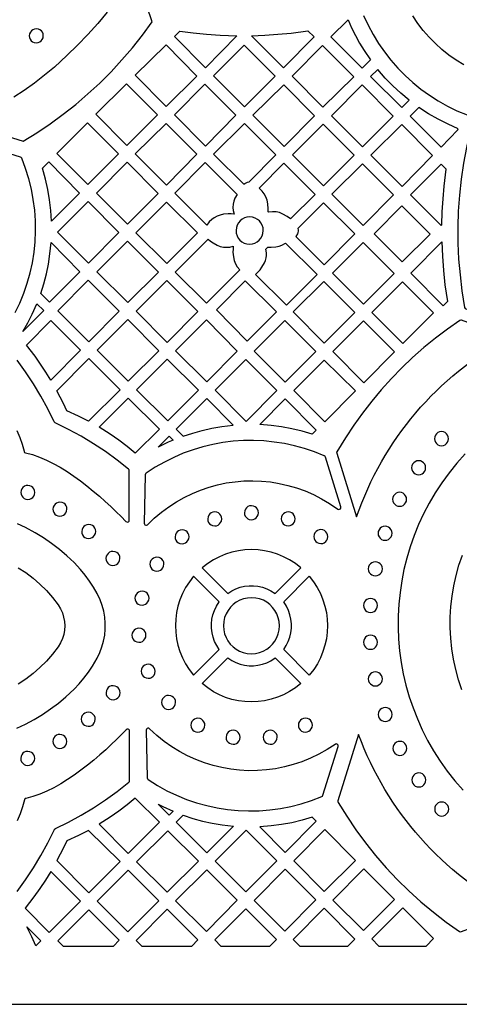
# Model space of a CAD drawing. Header units: millimetres. Extents: x -1176 to 822, y -1617 to -119.
# Tile 21 of 113: x -465 to -360, y -1617 to -1380. Entities that reach past the tile are written whole.
import ezdxf

# ---------------------------------------------------------------- set-up
doc = ezdxf.new("R2010")
doc.units = ezdxf.units.MM
doc.layers.add('pattern', color=5, linetype='Continuous')

msp = doc.modelspace()

# ---------------------------------------------------------------- linework, layer by layer
at = {"layer": 'pattern'}
for points in [[(-1176, -1616.8), (822, -1616.8), (822, -118.96), (-1176, -118.96)], [(-463.02, -1383.98), (-462.96, -1384.41), (-462.8, -1384.81), (-462.55, -1385.15), (-462.22, -1385.41), (-461.83, -1385.59), (-461.33, -1385.66), (-460.9, -1385.61), (-460.5, -1385.44), (-460.16, -1385.19), (-459.9, -1384.86), (-459.72, -1384.48), (-459.65, -1383.98), (-459.71, -1383.54), (-459.87, -1383.14), (-460.12, -1382.81), (-460.45, -1382.54), (-460.83, -1382.37), (-461.33, -1382.29), (-461.77, -1382.35), (-462.17, -1382.51), (-462.5, -1382.76), (-462.77, -1383.09), (-462.94, -1383.48)], [(-386.33, -1380.11), (-385.49, -1382.03), (-384.57, -1383.89), (-383.57, -1385.71), (-382.49, -1387.48), (-380.94, -1389.76), (-382.93, -1391.75), (-390.45, -1384.23)], [(-426.8, -1382.88), (-423.58, -1383.3), (-420.35, -1383.61), (-417.12, -1383.83), (-413.05, -1383.96), (-420.66, -1391.64), (-428.07, -1384.15)], [(-409.57, -1383.95), (-406.37, -1383.83), (-403.19, -1383.62), (-400.01, -1383.31), (-395.97, -1382.77), (-394.48, -1384.26), (-401.83, -1391.68)], [(-430.13, -1400.97), (-422.68, -1393.67), (-430.12, -1386.16), (-437.56, -1393.46)], [(-411.36, -1386.2), (-403.85, -1393.71), (-411.26, -1401.05), (-418.7, -1393.61)], [(-399.8, -1393.71), (-392.47, -1386.3), (-384.95, -1393.82), (-392.36, -1401.15)], [(-371.65, -1399.46), (-373.66, -1397.79), (-375.56, -1396.03), (-377.36, -1394.16), (-379.17, -1392.07), (-380.89, -1393.79), (-373.43, -1401.25)], [(-432.17, -1402.99), (-439.52, -1410.34), (-447.01, -1402.85), (-439.63, -1395.53)], [(-420.76, -1395.6), (-413.29, -1403.07), (-420.62, -1410.48), (-428.1, -1403.01)], [(-409.23, -1403.08), (-401.82, -1395.74), (-394.38, -1403.18), (-401.72, -1410.58)], [(-375.48, -1403.28), (-382.82, -1410.69), (-390.3, -1403.21), (-382.96, -1395.8)], [(-359.8, -1406.32), (-362.28, -1405.25), (-364.67, -1404.04), (-366.99, -1402.71), (-369.3, -1401.2), (-371.39, -1403.29), (-363.95, -1410.72), (-359.88, -1406.61)], [(-456.36, -1412.3), (-449.02, -1404.89), (-441.52, -1412.38), (-448.9, -1419.76)], [(-430, -1419.85), (-437.51, -1412.35), (-430.13, -1405.03), (-422.69, -1412.47)], [(-411.42, -1419.68), (-411.19, -1419.52), (-410.55, -1419.2), (-410.16, -1419.1), (-403.74, -1412.62), (-411.27, -1405.09), (-418.68, -1412.43)], [(-384.88, -1412.67), (-392.22, -1420.08), (-399.73, -1412.57), (-392.32, -1405.24)], [(-373.42, -1405.34), (-365.98, -1412.77), (-373.32, -1420.19), (-380.83, -1412.68)], [(-459.88, -1415.83), (-458.36, -1414.31), (-450.94, -1421.8), (-457.68, -1428.55), (-457.85, -1425.98), (-458.14, -1423.45), (-458.56, -1420.95), (-459.13, -1418.47)], [(-439.37, -1429.23), (-446.87, -1421.81), (-439.5, -1414.37), (-432.04, -1421.9)], [(-413.76, -1426.85), (-414.46, -1426.78), (-415.16, -1426.78), (-416.33, -1426.89), (-417.1, -1427.07), (-417.83, -1427.35), (-418.52, -1427.72), (-419.14, -1428.17), (-419.71, -1428.71), (-420.3, -1429.47), (-428, -1421.84), (-420.69, -1414.46), (-413.04, -1422.12), (-413.53, -1422.99), (-413.82, -1423.71), (-413.99, -1424.46), (-414.04, -1425.22), (-413.98, -1425.99)], [(-400.2, -1427.99), (-400.97, -1427.42), (-401.99, -1426.83), (-402.83, -1426.49), (-403.66, -1426.3), (-404.51, -1426.26), (-405.41, -1426.37), (-405.51, -1426.27), (-405.51, -1425.57), (-405.63, -1424.39), (-405.82, -1423.5), (-406.11, -1422.71), (-406.51, -1421.99), (-407.02, -1421.32), (-407.71, -1420.63), (-401.75, -1414.61), (-394.25, -1422.1)], [(-382.82, -1414.74), (-375.38, -1422.17), (-382.72, -1429.58), (-390.23, -1422.08)], [(-363.77, -1429.44), (-363.67, -1426.32), (-363.48, -1423.21), (-363.2, -1420.1), (-362.69, -1416.06), (-363.96, -1414.8), (-371.29, -1422.21), (-363.91, -1429.59)], [(-456.26, -1431.16), (-448.88, -1423.79), (-441.44, -1431.3), (-448.81, -1438.67)], [(-437.41, -1431.32), (-430.03, -1423.95), (-422.55, -1431.37), (-429.92, -1438.74)], [(-398.38, -1430.3), (-398.31, -1430.59), (-398.3, -1430.87), (-398.41, -1431.31), (-398.51, -1431.55), (-398.9, -1432.2), (-392.07, -1439.03), (-384.73, -1431.62), (-392.25, -1424.1)], [(-366.61, -1431.63), (-373.27, -1438.35), (-380.02, -1431.6), (-373.36, -1424.88)], [(-413.28, -1430.79), (-413.21, -1431.45), (-413.03, -1432.05), (-412.73, -1432.61), (-412.34, -1433.09), (-411.86, -1433.49), (-411.32, -1433.79), (-410.71, -1433.99), (-410, -1434.07), (-409.35, -1434), (-408.74, -1433.81), (-408.19, -1433.52), (-407.71, -1433.13), (-407.31, -1432.65), (-407, -1432.1), (-406.8, -1431.5), (-406.73, -1430.79), (-406.79, -1430.14), (-406.98, -1429.53), (-407.28, -1428.98), (-407.67, -1428.5), (-408.14, -1428.1), (-408.69, -1427.79), (-409.3, -1427.6), (-410, -1427.52), (-410.66, -1427.58), (-411.27, -1427.77), (-411.82, -1428.07), (-412.3, -1428.46), (-412.7, -1428.93), (-413.01, -1429.48), (-413.2, -1430.09)], [(-460.28, -1445.92), (-459.54, -1443.58), (-458.92, -1441.22), (-458.42, -1438.84), (-458.05, -1436.43), (-457.78, -1433.7), (-450.84, -1440.7), (-458.17, -1448.03)], [(-446.81, -1440.71), (-439.42, -1433.33), (-431.96, -1440.78), (-439.32, -1448.13)], [(-413.95, -1434.55), (-414.01, -1435.25), (-414.02, -1435.96), (-413.91, -1437.12), (-413.71, -1437.98), (-413.4, -1438.76), (-412.98, -1439.48), (-412.38, -1440.21), (-420.42, -1448.24), (-427.93, -1440.8), (-419.96, -1432.83), (-419.39, -1433.31), (-418.8, -1433.75), (-417.8, -1434.32), (-417.08, -1434.61), (-416.33, -1434.78), (-415.57, -1434.83), (-414.81, -1434.76)], [(-408.6, -1441.34), (-408.02, -1440.8), (-407.5, -1440.21), (-407.04, -1439.59), (-406.47, -1438.59), (-406.21, -1437.97), (-406.04, -1437.37), (-405.96, -1436.76), (-405.96, -1436.14), (-406.09, -1435.28), (-405.6, -1434.8), (-404.82, -1434.81), (-403.67, -1434.69), (-402.93, -1434.53), (-402.23, -1434.27), (-401.41, -1433.82), (-393.77, -1441.39), (-401.16, -1448.71)], [(-382.68, -1433.67), (-375.24, -1441.11), (-382.58, -1448.52), (-390.09, -1441.01)], [(-362.43, -1447.87), (-363.42, -1448.87), (-371.24, -1441.06), (-363.75, -1433.5), (-363.62, -1436.96), (-363.37, -1440.4), (-363.01, -1443.84)], [(-448.82, -1442.72), (-441.36, -1450.17), (-448.71, -1457.52), (-456.17, -1450.07)], [(-422.44, -1450.26), (-429.86, -1457.67), (-437.29, -1450.16), (-429.95, -1442.82)], [(-403.54, -1450.36), (-410.57, -1457.39), (-418.01, -1449.88), (-411.05, -1442.92)], [(-399.51, -1450.35), (-392.12, -1443.03), (-384.66, -1450.48), (-392.05, -1457.88)], [(-380.59, -1450.5), (-373.25, -1443.09), (-365.74, -1450.61), (-373.15, -1457.94)], [(-464.58, -1455.08), (-463.4, -1453.01), (-462.32, -1450.9), (-461.22, -1448.4), (-459.56, -1450.05)], [(-457.86, -1466.75), (-459.07, -1464.8), (-460.32, -1462.9), (-461.64, -1461.03), (-463.71, -1458.31), (-457.87, -1452.42), (-450.74, -1459.56)], [(-439.32, -1452.18), (-431.88, -1459.69), (-439.21, -1467.02), (-446.69, -1459.55)], [(-412.98, -1459.8), (-420.32, -1467.13), (-427.83, -1459.69), (-420.42, -1452.29)], [(-401.45, -1467.27), (-408.89, -1459.76), (-401.52, -1452.39), (-394.08, -1459.9)], [(-382.55, -1467.38), (-390.01, -1459.85), (-382.62, -1452.53), (-375.16, -1459.98)], [(-456.4, -1469.33), (-448.71, -1461.58), (-441.19, -1469.09), (-448.79, -1476.61), (-451.17, -1475.4), (-454.02, -1474.12), (-454.83, -1472.38)], [(-429.85, -1461.71), (-422.34, -1469.16), (-429.71, -1476.52), (-437.19, -1469.05)], [(-403.44, -1469.26), (-410.85, -1476.67), (-418.29, -1469.16), (-410.95, -1461.82)], [(-384.54, -1469.36), (-391.95, -1476.77), (-399.39, -1469.26), (-392.05, -1461.92)], [(-446.2, -1478.07), (-439.21, -1471.07), (-431.73, -1478.55), (-437.52, -1484.34), (-439.48, -1482.72), (-441.49, -1481.18), (-443.57, -1479.74)], [(-425.97, -1480.23), (-423.69, -1479.47), (-421.39, -1478.83), (-419.07, -1478.31), (-416.73, -1477.91), (-414, -1477.59), (-420.33, -1471.2), (-427.67, -1478.54)], [(-394.94, -1479.77), (-397.4, -1479.03), (-399.86, -1478.44), (-402.34, -1477.98), (-404.86, -1477.66), (-407.59, -1477.46), (-401.42, -1471.28), (-393.98, -1478.8)], [(-365.54, -1480.83), (-365.47, -1481.27), (-365.3, -1481.68), (-365.04, -1482.02), (-364.7, -1482.28), (-364.3, -1482.45), (-363.85, -1482.51), (-363.4, -1482.45), (-363, -1482.28), (-362.66, -1482.02), (-362.4, -1481.68), (-362.23, -1481.27), (-362.17, -1480.83), (-362.23, -1480.38), (-362.4, -1479.98), (-362.66, -1479.63), (-363, -1479.37), (-363.4, -1479.2), (-363.85, -1479.14), (-364.3, -1479.2), (-364.7, -1479.37), (-365.04, -1479.63), (-365.3, -1479.98), (-365.47, -1480.38)], [(-392.06, -1484.99), (-394.41, -1484.03), (-396.8, -1483.22), (-399.21, -1482.55), (-401.65, -1482.02), (-404.11, -1481.63), (-406.57, -1481.38), (-409.04, -1481.27), (-411.51, -1481.29), (-413.98, -1481.46), (-416.43, -1481.76), (-418.86, -1482.21), (-421.26, -1482.78), (-423.63, -1483.5), (-425.97, -1484.34), (-428.26, -1485.33), (-430.51, -1486.44), (-432.7, -1487.7), (-434.91, -1489.14), (-435.06, -1489.28), (-435.12, -1489.52), (-435.39, -1501.17), (-435.34, -1501.4), (-435.2, -1501.56), (-435.01, -1501.65), (-434.79, -1501.64), (-434.57, -1501.51), (-432.94, -1499.95), (-431.24, -1498.51), (-429.47, -1497.19), (-427.63, -1496), (-425.74, -1494.93), (-423.79, -1493.99), (-421.8, -1493.17), (-419.77, -1492.48), (-417.71, -1491.92), (-415.62, -1491.48), (-413.51, -1491.18), (-411.39, -1491), (-409.25, -1490.95), (-407.12, -1491.03), (-404.99, -1491.24), (-402.88, -1491.58), (-400.78, -1492.05), (-398.7, -1492.66), (-396.66, -1493.4), (-394.65, -1494.27), (-392.68, -1495.27), (-390.77, -1496.41), (-388.82, -1497.74), (-388.59, -1497.83), (-388.36, -1497.8), (-388.17, -1497.67), (-388.07, -1497.47), (-388.07, -1497.21), (-391.79, -1485.28), (-391.86, -1485.14)], [(-428.41, -1481.18), (-429.57, -1481.69), (-432.03, -1482.89), (-429.37, -1480.23)], [(-371.03, -1487.82), (-370.97, -1488.27), (-370.8, -1488.67), (-370.54, -1489.01), (-370.2, -1489.28), (-369.79, -1489.45), (-369.34, -1489.51), (-368.9, -1489.45), (-368.49, -1489.28), (-368.15, -1489.01), (-367.89, -1488.67), (-367.72, -1488.27), (-367.66, -1487.82), (-367.72, -1487.37), (-367.89, -1486.97), (-368.15, -1486.63), (-368.49, -1486.36), (-368.9, -1486.19), (-369.34, -1486.13), (-369.79, -1486.19), (-370.2, -1486.36), (-370.54, -1486.63), (-370.8, -1486.97), (-370.97, -1487.37)], [(-465.06, -1493.75), (-465, -1494.18), (-464.84, -1494.58), (-464.59, -1494.92), (-464.26, -1495.18), (-463.87, -1495.36), (-463.37, -1495.43), (-462.93, -1495.37), (-462.54, -1495.21), (-462.2, -1494.96), (-461.94, -1494.63), (-461.76, -1494.25), (-461.69, -1493.75), (-461.74, -1493.31), (-461.91, -1492.91), (-462.16, -1492.58), (-462.48, -1492.31), (-462.87, -1492.14), (-463.37, -1492.06), (-463.81, -1492.12), (-464.2, -1492.28), (-464.54, -1492.53), (-464.8, -1492.86), (-464.98, -1493.25)], [(-375.61, -1495.4), (-375.55, -1495.85), (-375.38, -1496.25), (-375.11, -1496.6), (-374.77, -1496.86), (-374.37, -1497.03), (-373.92, -1497.09), (-373.48, -1497.03), (-373.07, -1496.86), (-372.73, -1496.6), (-372.47, -1496.25), (-372.3, -1495.85), (-372.24, -1495.4), (-372.3, -1494.96), (-372.47, -1494.55), (-372.73, -1494.21), (-373.07, -1493.95), (-373.48, -1493.78), (-373.92, -1493.72), (-374.37, -1493.78), (-374.77, -1493.95), (-375.11, -1494.21), (-375.38, -1494.55), (-375.55, -1494.96)], [(-457.32, -1497.77), (-457.27, -1498.21), (-457.1, -1498.6), (-456.85, -1498.94), (-456.52, -1499.21), (-456.14, -1499.38), (-455.64, -1499.46), (-455.2, -1499.4), (-454.8, -1499.24), (-454.47, -1498.99), (-454.2, -1498.66), (-454.03, -1498.27), (-453.95, -1497.77), (-454.01, -1497.33), (-454.17, -1496.94), (-454.42, -1496.6), (-454.75, -1496.34), (-455.14, -1496.16), (-455.64, -1496.09), (-456.07, -1496.14), (-456.47, -1496.31), (-456.81, -1496.56), (-457.07, -1496.88), (-457.25, -1497.27)], [(-411.28, -1498.64), (-411.22, -1499.08), (-411.06, -1499.47), (-410.8, -1499.81), (-410.48, -1500.07), (-410.09, -1500.25), (-409.59, -1500.32), (-409.15, -1500.27), (-408.76, -1500.1), (-408.42, -1499.85), (-408.16, -1499.53), (-407.98, -1499.14), (-407.91, -1498.64), (-407.96, -1498.2), (-408.13, -1497.81), (-408.38, -1497.47), (-408.7, -1497.2), (-409.09, -1497.03), (-409.59, -1496.95), (-410.03, -1497.01), (-410.42, -1497.17), (-410.76, -1497.42), (-411.02, -1497.75), (-411.2, -1498.14)], [(-420.1, -1500.12), (-420.04, -1500.56), (-419.88, -1500.96), (-419.63, -1501.29), (-419.3, -1501.56), (-418.91, -1501.74), (-418.41, -1501.81), (-417.97, -1501.75), (-417.58, -1501.59), (-417.24, -1501.34), (-416.98, -1501.01), (-416.8, -1500.62), (-416.73, -1500.12), (-416.78, -1499.69), (-416.95, -1499.29), (-417.2, -1498.95), (-417.53, -1498.69), (-417.91, -1498.51), (-418.41, -1498.44), (-418.85, -1498.5), (-419.24, -1498.66), (-419.58, -1498.91), (-419.85, -1499.24), (-420.02, -1499.62)], [(-402.41, -1500.1), (-402.36, -1500.54), (-402.19, -1500.93), (-401.94, -1501.27), (-401.61, -1501.53), (-401.23, -1501.71), (-400.73, -1501.79), (-400.29, -1501.73), (-399.9, -1501.57), (-399.56, -1501.31), (-399.3, -1500.99), (-399.12, -1500.6), (-399.04, -1500.1), (-399.1, -1499.66), (-399.26, -1499.27), (-399.51, -1498.93), (-399.84, -1498.67), (-400.23, -1498.49), (-400.73, -1498.41), (-401.16, -1498.47), (-401.56, -1498.63), (-401.9, -1498.89), (-402.16, -1499.21), (-402.34, -1499.6)], [(-450.41, -1503.14), (-450.36, -1503.58), (-450.2, -1503.97), (-449.94, -1504.31), (-449.62, -1504.57), (-449.23, -1504.75), (-448.73, -1504.83), (-448.29, -1504.77), (-447.9, -1504.61), (-447.56, -1504.35), (-447.3, -1504.03), (-447.12, -1503.64), (-447.05, -1503.14), (-447.1, -1502.7), (-447.26, -1502.31), (-447.52, -1501.97), (-447.84, -1501.71), (-448.23, -1501.53), (-448.73, -1501.45), (-449.17, -1501.51), (-449.56, -1501.67), (-449.9, -1501.93), (-450.16, -1502.25), (-450.34, -1502.64)], [(-427.96, -1504.42), (-427.9, -1504.86), (-427.74, -1505.25), (-427.49, -1505.59), (-427.16, -1505.85), (-426.77, -1506.03), (-426.27, -1506.11), (-425.83, -1506.05), (-425.44, -1505.89), (-425.1, -1505.63), (-424.84, -1505.31), (-424.66, -1504.92), (-424.59, -1504.42), (-424.64, -1503.98), (-424.81, -1503.59), (-425.06, -1503.25), (-425.39, -1502.98), (-425.77, -1502.81), (-426.27, -1502.73), (-426.71, -1502.79), (-427.1, -1502.95), (-427.44, -1503.2), (-427.7, -1503.53), (-427.88, -1503.92)], [(-394.55, -1504.37), (-394.5, -1504.81), (-394.33, -1505.2), (-394.08, -1505.54), (-393.75, -1505.8), (-393.37, -1505.98), (-392.87, -1506.05), (-392.43, -1506), (-392.04, -1505.83), (-391.7, -1505.58), (-391.44, -1505.26), (-391.26, -1504.87), (-391.18, -1504.37), (-391.24, -1503.93), (-391.4, -1503.54), (-391.66, -1503.2), (-391.98, -1502.93), (-392.37, -1502.76), (-392.87, -1502.68), (-393.3, -1502.74), (-393.7, -1502.9), (-394.04, -1503.15), (-394.3, -1503.48), (-394.48, -1503.87)], [(-379.11, -1503.57), (-379.05, -1504.02), (-378.88, -1504.42), (-378.62, -1504.76), (-378.28, -1505.03), (-377.88, -1505.2), (-377.43, -1505.26), (-376.98, -1505.2), (-376.58, -1505.03), (-376.24, -1504.76), (-375.97, -1504.42), (-375.8, -1504.02), (-375.74, -1503.57), (-375.8, -1503.12), (-375.97, -1502.72), (-376.24, -1502.38), (-376.58, -1502.12), (-376.98, -1501.95), (-377.43, -1501.89), (-377.88, -1501.95), (-378.28, -1502.12), (-378.62, -1502.38), (-378.88, -1502.72), (-379.05, -1503.12)], [(-415.28, -1518.04), (-414.33, -1517.43), (-413.34, -1516.94), (-412.3, -1516.56), (-411.24, -1516.31), (-410.16, -1516.19), (-409.08, -1516.18), (-408, -1516.3), (-406.93, -1516.54), (-405.89, -1516.9), (-404.89, -1517.38), (-403.86, -1518.04), (-397.69, -1511.88), (-399.01, -1510.86), (-400.39, -1509.97), (-401.83, -1509.21), (-403.32, -1508.6), (-404.85, -1508.12), (-406.4, -1507.78), (-407.97, -1507.57), (-409.55, -1507.5), (-411.13, -1507.57), (-412.71, -1507.77), (-414.26, -1508.11), (-415.79, -1508.59), (-417.27, -1509.2), (-418.72, -1509.95), (-420.1, -1510.84), (-421.45, -1511.88)], [(-444.57, -1509.61), (-444.52, -1510.05), (-444.35, -1510.44), (-444.1, -1510.78), (-443.78, -1511.04), (-443.39, -1511.22), (-442.89, -1511.3), (-442.45, -1511.24), (-442.06, -1511.08), (-441.72, -1510.83), (-441.46, -1510.5), (-441.28, -1510.11), (-441.2, -1509.61), (-441.26, -1509.17), (-441.42, -1508.78), (-441.67, -1508.44), (-442, -1508.18), (-442.39, -1508), (-442.89, -1507.92), (-443.32, -1507.98), (-443.72, -1508.14), (-444.06, -1508.4), (-444.32, -1508.72), (-444.5, -1509.11)], [(-434, -1510.99), (-433.94, -1511.43), (-433.78, -1511.82), (-433.53, -1512.16), (-433.2, -1512.42), (-432.81, -1512.6), (-432.31, -1512.68), (-431.88, -1512.62), (-431.48, -1512.46), (-431.15, -1512.2), (-430.88, -1511.88), (-430.71, -1511.49), (-430.63, -1510.99), (-430.69, -1510.55), (-430.85, -1510.16), (-431.1, -1509.82), (-431.43, -1509.56), (-431.81, -1509.38), (-432.31, -1509.3), (-432.75, -1509.36), (-433.15, -1509.52), (-433.48, -1509.78), (-433.75, -1510.1), (-433.92, -1510.49)], [(-381.45, -1512.12), (-381.39, -1512.56), (-381.22, -1512.97), (-380.96, -1513.31), (-380.62, -1513.57), (-380.21, -1513.74), (-379.77, -1513.8), (-379.32, -1513.74), (-378.92, -1513.57), (-378.58, -1513.31), (-378.31, -1512.97), (-378.14, -1512.56), (-378.08, -1512.12), (-378.14, -1511.67), (-378.31, -1511.26), (-378.58, -1510.92), (-378.92, -1510.66), (-379.32, -1510.49), (-379.77, -1510.43), (-380.21, -1510.49), (-380.62, -1510.66), (-380.96, -1510.92), (-381.22, -1511.26), (-381.39, -1511.67)], [(-423.49, -1537.68), (-417.32, -1531.51), (-417.94, -1530.56), (-418.43, -1529.57), (-418.8, -1528.53), (-419.05, -1527.47), (-419.18, -1526.39), (-419.19, -1525.31), (-419.07, -1524.23), (-418.83, -1523.16), (-418.47, -1522.12), (-417.99, -1521.12), (-417.32, -1520.09), (-423.49, -1513.92), (-424.51, -1515.24), (-425.4, -1516.62), (-426.15, -1518.06), (-426.77, -1519.55), (-427.25, -1521.08), (-427.59, -1522.63), (-427.8, -1524.2), (-427.87, -1525.78), (-427.8, -1527.37), (-427.6, -1528.94), (-427.26, -1530.49), (-426.78, -1532.02), (-426.17, -1533.51), (-425.42, -1534.95), (-424.53, -1536.33)], [(-401.82, -1531.51), (-401.2, -1530.56), (-400.71, -1529.57), (-400.33, -1528.53), (-400.08, -1527.47), (-399.96, -1526.39), (-399.95, -1525.31), (-400.07, -1524.23), (-400.31, -1523.16), (-400.67, -1522.12), (-401.15, -1521.12), (-401.82, -1520.09), (-395.65, -1513.92), (-394.62, -1515.24), (-393.74, -1516.62), (-392.98, -1518.06), (-392.37, -1519.55), (-391.89, -1521.08), (-391.55, -1522.63), (-391.34, -1524.2), (-391.27, -1525.78), (-391.34, -1527.37), (-391.54, -1528.94), (-391.88, -1530.49), (-392.36, -1532.02), (-392.97, -1533.51), (-393.72, -1534.95), (-394.6, -1536.33), (-395.65, -1537.68)], [(-437.59, -1519.17), (-437.53, -1519.61), (-437.37, -1520.01), (-437.12, -1520.34), (-436.79, -1520.61), (-436.4, -1520.78), (-435.9, -1520.86), (-435.47, -1520.8), (-435.07, -1520.64), (-434.73, -1520.39), (-434.47, -1520.06), (-434.29, -1519.67), (-434.22, -1519.17), (-434.28, -1518.74), (-434.44, -1518.34), (-434.69, -1518), (-435.02, -1517.74), (-435.4, -1517.56), (-435.9, -1517.49), (-436.34, -1517.55), (-436.74, -1517.71), (-437.07, -1517.96), (-437.34, -1518.29), (-437.51, -1518.67)], [(-416.31, -1525.8), (-416.24, -1526.79), (-416.03, -1527.74), (-415.69, -1528.63), (-415.23, -1529.46), (-414.66, -1530.21), (-414, -1530.88), (-413.25, -1531.44), (-412.43, -1531.9), (-411.54, -1532.25), (-410.59, -1532.46), (-409.57, -1532.54), (-408.57, -1532.47), (-407.63, -1532.26), (-406.73, -1531.92), (-405.91, -1531.46), (-405.16, -1530.9), (-404.49, -1530.23), (-403.92, -1529.49), (-403.46, -1528.66), (-403.12, -1527.77), (-402.91, -1526.82), (-402.83, -1525.8), (-402.9, -1524.81), (-403.11, -1523.86), (-403.45, -1522.96), (-403.91, -1522.14), (-404.47, -1521.39), (-405.13, -1520.72), (-405.88, -1520.15), (-406.71, -1519.69), (-407.6, -1519.35), (-408.54, -1519.14), (-409.57, -1519.06), (-410.56, -1519.13), (-411.51, -1519.34), (-412.4, -1519.68), (-413.23, -1520.14), (-413.98, -1520.7), (-414.64, -1521.36), (-415.21, -1522.11), (-415.67, -1522.94), (-416.02, -1523.83), (-416.23, -1524.77)], [(-382.62, -1520.92), (-382.56, -1521.37), (-382.39, -1521.77), (-382.12, -1522.11), (-381.78, -1522.38), (-381.38, -1522.55), (-380.93, -1522.61), (-380.48, -1522.55), (-380.08, -1522.38), (-379.74, -1522.11), (-379.48, -1521.77), (-379.31, -1521.37), (-379.25, -1520.92), (-379.31, -1520.47), (-379.48, -1520.07), (-379.74, -1519.73), (-380.08, -1519.46), (-380.48, -1519.29), (-380.93, -1519.23), (-381.38, -1519.29), (-381.78, -1519.46), (-382.12, -1519.73), (-382.39, -1520.07), (-382.56, -1520.47)], [(-438.32, -1528.08), (-438.26, -1528.52), (-438.1, -1528.92), (-437.85, -1529.25), (-437.52, -1529.52), (-437.13, -1529.69), (-436.63, -1529.77), (-436.2, -1529.71), (-435.8, -1529.55), (-435.47, -1529.3), (-435.2, -1528.97), (-435.02, -1528.58), (-434.95, -1528.08), (-435.01, -1527.65), (-435.17, -1527.25), (-435.42, -1526.91), (-435.75, -1526.65), (-436.13, -1526.47), (-436.63, -1526.4), (-437.07, -1526.45), (-437.47, -1526.62), (-437.8, -1526.87), (-438.07, -1527.2), (-438.24, -1527.58)], [(-382.62, -1529.77), (-382.56, -1530.22), (-382.39, -1530.62), (-382.12, -1530.96), (-381.78, -1531.23), (-381.38, -1531.4), (-380.93, -1531.46), (-380.48, -1531.4), (-380.08, -1531.23), (-379.74, -1530.96), (-379.48, -1530.62), (-379.31, -1530.22), (-379.25, -1529.77), (-379.31, -1529.32), (-379.48, -1528.92), (-379.74, -1528.58), (-380.08, -1528.31), (-380.48, -1528.15), (-380.93, -1528.08), (-381.38, -1528.15), (-381.78, -1528.31), (-382.12, -1528.58), (-382.39, -1528.92), (-382.56, -1529.32)], [(-397.69, -1539.72), (-399.01, -1540.74), (-400.39, -1541.63), (-401.83, -1542.38), (-403.32, -1543), (-404.84, -1543.48), (-406.4, -1543.82), (-407.97, -1544.03), (-409.55, -1544.1), (-411.13, -1544.03), (-412.71, -1543.83), (-414.26, -1543.49), (-415.79, -1543.01), (-417.27, -1542.4), (-418.72, -1541.65), (-420.1, -1540.76), (-421.44, -1539.72), (-415.28, -1533.55), (-414.33, -1534.17), (-413.34, -1534.66), (-412.3, -1535.03), (-411.24, -1535.28), (-410.16, -1535.41), (-409.08, -1535.42), (-408, -1535.3), (-406.93, -1535.06), (-405.89, -1534.7), (-404.89, -1534.22), (-403.86, -1533.55)], [(-436.1, -1536.75), (-436.05, -1537.19), (-435.88, -1537.58), (-435.63, -1537.92), (-435.31, -1538.18), (-434.92, -1538.36), (-434.42, -1538.44), (-433.98, -1538.38), (-433.59, -1538.22), (-433.25, -1537.96), (-432.99, -1537.64), (-432.81, -1537.25), (-432.73, -1536.75), (-432.79, -1536.31), (-432.95, -1535.92), (-433.2, -1535.58), (-433.53, -1535.32), (-433.92, -1535.14), (-434.42, -1535.06), (-434.86, -1535.12), (-435.25, -1535.28), (-435.59, -1535.54), (-435.85, -1535.86), (-436.03, -1536.25)], [(-381.45, -1538.58), (-381.39, -1539.03), (-381.21, -1539.44), (-380.95, -1539.78), (-380.61, -1540.04), (-380.21, -1540.21), (-379.76, -1540.27), (-379.31, -1540.21), (-378.91, -1540.04), (-378.57, -1539.78), (-378.31, -1539.44), (-378.14, -1539.03), (-378.08, -1538.58), (-378.14, -1538.14), (-378.31, -1537.73), (-378.57, -1537.39), (-378.91, -1537.13), (-379.31, -1536.96), (-379.76, -1536.9), (-380.21, -1536.96), (-380.61, -1537.13), (-380.95, -1537.39), (-381.21, -1537.73), (-381.39, -1538.14)], [(-444.55, -1541.9), (-444.49, -1542.34), (-444.33, -1542.73), (-444.08, -1543.07), (-443.75, -1543.33), (-443.36, -1543.51), (-442.86, -1543.58), (-442.43, -1543.52), (-442.03, -1543.36), (-441.7, -1543.11), (-441.43, -1542.78), (-441.26, -1542.4), (-441.18, -1541.9), (-441.24, -1541.46), (-441.4, -1541.06), (-441.65, -1540.73), (-441.98, -1540.46), (-442.36, -1540.29), (-442.86, -1540.21), (-443.3, -1540.27), (-443.7, -1540.43), (-444.03, -1540.68), (-444.3, -1541.01), (-444.47, -1541.4)], [(-431.19, -1544.23), (-431.13, -1544.66), (-430.97, -1545.06), (-430.72, -1545.4), (-430.39, -1545.66), (-430, -1545.84), (-429.5, -1545.91), (-429.07, -1545.86), (-428.67, -1545.69), (-428.34, -1545.44), (-428.07, -1545.11), (-427.9, -1544.73), (-427.82, -1544.23), (-427.88, -1543.79), (-428.04, -1543.39), (-428.29, -1543.06), (-428.62, -1542.79), (-429, -1542.62), (-429.5, -1542.54), (-429.94, -1542.6), (-430.34, -1542.76), (-430.67, -1543.01), (-430.94, -1543.34), (-431.12, -1543.73)], [(-379.08, -1547.14), (-379.02, -1547.59), (-378.85, -1547.99), (-378.58, -1548.33), (-378.24, -1548.6), (-377.84, -1548.77), (-377.39, -1548.83), (-376.94, -1548.77), (-376.54, -1548.6), (-376.2, -1548.33), (-375.94, -1547.99), (-375.77, -1547.59), (-375.71, -1547.14), (-375.77, -1546.69), (-375.94, -1546.29), (-376.2, -1545.95), (-376.54, -1545.69), (-376.94, -1545.52), (-377.39, -1545.46), (-377.84, -1545.52), (-378.24, -1545.69), (-378.58, -1545.95), (-378.85, -1546.29), (-379.02, -1546.69)], [(-450.52, -1548.28), (-450.46, -1548.72), (-450.3, -1549.12), (-450.05, -1549.45), (-449.72, -1549.72), (-449.33, -1549.89), (-448.83, -1549.97), (-448.39, -1549.91), (-448, -1549.75), (-447.66, -1549.5), (-447.4, -1549.17), (-447.22, -1548.78), (-447.15, -1548.28), (-447.21, -1547.85), (-447.37, -1547.45), (-447.62, -1547.11), (-447.95, -1546.85), (-448.33, -1546.67), (-448.83, -1546.6), (-449.27, -1546.66), (-449.66, -1546.82), (-450, -1547.07), (-450.27, -1547.4), (-450.44, -1547.78)], [(-424.14, -1549.71), (-424.08, -1550.15), (-423.92, -1550.55), (-423.67, -1550.88), (-423.34, -1551.15), (-422.95, -1551.32), (-422.45, -1551.4), (-422.01, -1551.34), (-421.62, -1551.18), (-421.28, -1550.93), (-421.02, -1550.6), (-420.84, -1550.21), (-420.77, -1549.71), (-420.82, -1549.27), (-420.99, -1548.88), (-421.24, -1548.54), (-421.56, -1548.28), (-421.95, -1548.1), (-422.45, -1548.03), (-422.89, -1548.08), (-423.28, -1548.25), (-423.62, -1548.5), (-423.89, -1548.83), (-424.06, -1549.21)], [(-398.29, -1549.69), (-398.23, -1550.13), (-398.07, -1550.53), (-397.82, -1550.86), (-397.49, -1551.13), (-397.11, -1551.3), (-396.61, -1551.38), (-396.17, -1551.32), (-395.78, -1551.16), (-395.44, -1550.91), (-395.17, -1550.58), (-395, -1550.19), (-394.92, -1549.69), (-394.98, -1549.26), (-395.14, -1548.86), (-395.39, -1548.52), (-395.72, -1548.26), (-396.11, -1548.08), (-396.61, -1548.01), (-397.04, -1548.07), (-397.44, -1548.23), (-397.78, -1548.48), (-398.04, -1548.81), (-398.22, -1549.19)], [(-457.35, -1553.61), (-457.29, -1554.05), (-457.13, -1554.44), (-456.88, -1554.78), (-456.55, -1555.04), (-456.17, -1555.22), (-455.67, -1555.3), (-455.23, -1555.24), (-454.84, -1555.08), (-454.5, -1554.82), (-454.23, -1554.5), (-454.06, -1554.11), (-453.98, -1553.61), (-454.04, -1553.17), (-454.2, -1552.78), (-454.45, -1552.44), (-454.78, -1552.18), (-455.17, -1552), (-455.67, -1551.92), (-456.1, -1551.98), (-456.5, -1552.14), (-456.84, -1552.4), (-457.1, -1552.72), (-457.28, -1553.11)], [(-434.42, -1562.79), (-432.21, -1564.19), (-429.94, -1565.45), (-427.61, -1566.56), (-425.23, -1567.53), (-422.8, -1568.36), (-420.34, -1569.05), (-417.85, -1569.59), (-415.33, -1569.98), (-412.8, -1570.23), (-410.25, -1570.33), (-407.7, -1570.28), (-405.15, -1570.09), (-402.62, -1569.75), (-400.09, -1569.25), (-397.59, -1568.61), (-395.12, -1567.82), (-392.65, -1566.86), (-392.51, -1566.78), (-392.38, -1566.56), (-388.72, -1554.85), (-388.71, -1554.6), (-388.81, -1554.4), (-388.99, -1554.26), (-389.22, -1554.22), (-389.46, -1554.31), (-391.37, -1555.56), (-393.34, -1556.67), (-395.35, -1557.65), (-397.41, -1558.48), (-399.5, -1559.18), (-401.62, -1559.74), (-403.76, -1560.17), (-405.92, -1560.46), (-408.08, -1560.61), (-410.25, -1560.64), (-412.41, -1560.52), (-414.56, -1560.28), (-416.7, -1559.9), (-418.81, -1559.39), (-420.89, -1558.75), (-422.93, -1557.98), (-424.93, -1557.07), (-426.87, -1556.04), (-428.76, -1554.88), (-430.59, -1553.59), (-432.35, -1552.17), (-434.08, -1550.57), (-434.28, -1550.45), (-434.5, -1550.44), (-434.69, -1550.52), (-434.84, -1550.67), (-434.9, -1550.92), (-434.63, -1562.4), (-434.59, -1562.61)], [(-415.68, -1552.61), (-415.62, -1553.05), (-415.46, -1553.45), (-415.21, -1553.78), (-414.88, -1554.05), (-414.49, -1554.22), (-413.99, -1554.3), (-413.56, -1554.24), (-413.16, -1554.08), (-412.83, -1553.83), (-412.56, -1553.5), (-412.39, -1553.12), (-412.31, -1552.61), (-412.37, -1552.18), (-412.53, -1551.78), (-412.78, -1551.44), (-413.11, -1551.18), (-413.49, -1551), (-413.99, -1550.93), (-414.43, -1550.99), (-414.83, -1551.15), (-415.16, -1551.4), (-415.43, -1551.73), (-415.6, -1552.11)], [(-406.73, -1552.6), (-406.68, -1553.04), (-406.51, -1553.43), (-406.26, -1553.77), (-405.93, -1554.03), (-405.55, -1554.21), (-405.05, -1554.29), (-404.61, -1554.23), (-404.22, -1554.07), (-403.88, -1553.81), (-403.62, -1553.49), (-403.44, -1553.1), (-403.36, -1552.6), (-403.42, -1552.16), (-403.58, -1551.77), (-403.83, -1551.43), (-404.16, -1551.17), (-404.55, -1550.99), (-405.05, -1550.91), (-405.48, -1550.97), (-405.88, -1551.13), (-406.22, -1551.39), (-406.48, -1551.71), (-406.66, -1552.1)], [(-375.54, -1555.27), (-375.48, -1555.72), (-375.31, -1556.12), (-375.05, -1556.47), (-374.71, -1556.73), (-374.31, -1556.9), (-373.86, -1556.96), (-373.41, -1556.9), (-373.01, -1556.73), (-372.67, -1556.47), (-372.4, -1556.12), (-372.23, -1555.72), (-372.17, -1555.27), (-372.23, -1554.83), (-372.4, -1554.42), (-372.67, -1554.08), (-373.01, -1553.82), (-373.41, -1553.65), (-373.86, -1553.59), (-374.31, -1553.65), (-374.71, -1553.82), (-375.05, -1554.08), (-375.31, -1554.42), (-375.48, -1554.83)], [(-465.09, -1557.69), (-465.03, -1558.12), (-464.87, -1558.52), (-464.61, -1558.86), (-464.29, -1559.12), (-463.9, -1559.3), (-463.4, -1559.37), (-462.96, -1559.31), (-462.57, -1559.15), (-462.23, -1558.9), (-461.97, -1558.57), (-461.79, -1558.19), (-461.72, -1557.69), (-461.77, -1557.25), (-461.93, -1556.85), (-462.19, -1556.52), (-462.51, -1556.25), (-462.9, -1556.08), (-463.4, -1556), (-463.84, -1556.06), (-464.23, -1556.22), (-464.57, -1556.47), (-464.83, -1556.8), (-465.01, -1557.19)], [(-370.98, -1562.88), (-370.92, -1563.33), (-370.75, -1563.73), (-370.49, -1564.07), (-370.15, -1564.33), (-369.74, -1564.5), (-369.29, -1564.56), (-368.85, -1564.5), (-368.44, -1564.33), (-368.1, -1564.07), (-367.84, -1563.73), (-367.67, -1563.33), (-367.61, -1562.88), (-367.67, -1562.43), (-367.84, -1562.03), (-368.1, -1561.69), (-368.44, -1561.42), (-368.85, -1561.25), (-369.29, -1561.19), (-369.74, -1561.25), (-370.15, -1561.42), (-370.49, -1561.69), (-370.75, -1562.03), (-370.92, -1562.43)], [(-446.2, -1573.53), (-439.21, -1580.52), (-431.73, -1573.05), (-437.52, -1567.25), (-439.48, -1568.87), (-441.49, -1570.41), (-443.56, -1571.85)], [(-432.02, -1568.71), (-430.92, -1569.27), (-428.42, -1570.41), (-429.37, -1571.36)], [(-365.49, -1569.86), (-365.42, -1570.31), (-365.26, -1570.71), (-364.99, -1571.05), (-364.65, -1571.31), (-364.25, -1571.48), (-363.8, -1571.54), (-363.35, -1571.48), (-362.95, -1571.31), (-362.61, -1571.05), (-362.35, -1570.71), (-362.18, -1570.31), (-362.12, -1569.86), (-362.18, -1569.41), (-362.35, -1569.01), (-362.61, -1568.67), (-362.95, -1568.4), (-363.35, -1568.23), (-363.8, -1568.17), (-364.25, -1568.23), (-364.65, -1568.4), (-364.99, -1568.67), (-365.26, -1569.01), (-365.42, -1569.41)], [(-425.99, -1571.35), (-423.68, -1572.12), (-421.35, -1572.77), (-419, -1573.29), (-416.62, -1573.69), (-413.9, -1574.01), (-420.31, -1580.42), (-427.69, -1573.05)], [(-394.94, -1571.83), (-397.4, -1572.56), (-399.86, -1573.15), (-402.34, -1573.61), (-404.86, -1573.93), (-407.59, -1574.13), (-401.42, -1580.31), (-393.98, -1572.8)], [(-456.4, -1582.26), (-448.71, -1590.01), (-441.19, -1582.5), (-448.79, -1574.99), (-451.17, -1576.19), (-454.02, -1577.47), (-454.83, -1579.21)], [(-437.19, -1582.55), (-429.85, -1589.88), (-422.34, -1582.43), (-429.71, -1575.07)], [(-410.95, -1589.77), (-403.44, -1582.33), (-410.85, -1574.93), (-418.29, -1582.43)], [(-392.05, -1589.67), (-384.54, -1582.23), (-391.95, -1574.82), (-399.39, -1582.33)], [(-457.86, -1584.84), (-459.15, -1586.93), (-460.5, -1588.96), (-461.92, -1590.95), (-464.02, -1593.66), (-458.21, -1599.51), (-450.74, -1592.04)], [(-431.88, -1591.9), (-439.21, -1584.57), (-446.69, -1592.04), (-439.32, -1599.41)], [(-420.42, -1599.31), (-412.98, -1591.8), (-420.32, -1584.46), (-427.83, -1591.9)], [(-394.08, -1591.69), (-401.45, -1584.32), (-408.89, -1591.83), (-401.52, -1599.2)], [(-375.16, -1591.61), (-382.55, -1584.22), (-390.01, -1591.75), (-382.62, -1599.07)], [(-454.88, -1602.8), (-442.75, -1602.8), (-441.36, -1601.42), (-448.71, -1594.07), (-456.17, -1601.52)], [(-435.92, -1602.8), (-423.93, -1602.8), (-422.44, -1601.33), (-429.86, -1593.92), (-437.29, -1601.43)], [(-416.92, -1602.8), (-405.13, -1602.8), (-403.54, -1601.23), (-410.95, -1593.82), (-418.39, -1601.33)], [(-397.93, -1602.8), (-386.35, -1602.8), (-384.66, -1601.11), (-392.05, -1593.72), (-399.51, -1601.24)], [(-378.89, -1602.8), (-367.56, -1602.8), (-365.74, -1600.99), (-373.15, -1593.65), (-380.59, -1601.09)], [(-463.64, -1598.14), (-460.24, -1601.54), (-461.42, -1602.71), (-462.38, -1600.57)]]:
    msp.add_lwpolyline(points, close=True, dxfattribs=at)
msp.add_lwpolyline([(-477.63, -1405.25), (-464.49, -1409.32), (-461.2, -1407.28), (-457.99, -1405.13), (-454.88, -1402.85), (-451.85, -1400.46), (-448.92, -1397.95), (-446.09, -1395.34), (-443.36, -1392.61), (-440.74, -1389.79), (-438.22, -1386.86), (-435.81, -1383.84), (-433.44, -1380.6), (-437.12, -1369.75, 0.626204)], format="xyb", dxfattribs=at)
for points in [[(-444.28, -1378.29), (-446.55, -1381.01), (-448.92, -1383.65), (-451.39, -1386.22), (-453.95, -1388.73), (-456.99, -1391.49), (-459.35, -1393.47), (-461.77, -1395.34), (-464.25, -1397.1), (-466.78, -1398.74)], [(-382.59, -1379.08), (-381.51, -1381.39), (-380.31, -1383.63), (-379, -1385.79), (-377.56, -1387.86), (-376.01, -1389.85), (-374.36, -1391.74), (-372.6, -1393.53), (-370.74, -1395.22), (-368.79, -1396.8), (-366.76, -1398.27), (-364.63, -1399.63), (-362.43, -1400.87), (-360.14, -1401.99), (-357.69, -1403.01)], [(-358.47, -1390.96), (-360.3, -1389.84), (-362.06, -1388.61), (-363.73, -1387.27), (-365.32, -1385.84), (-366.81, -1384.31), (-368.22, -1382.7), (-369.52, -1380.99), (-370.72, -1379.21)], [(-466.44, -1450.53), (-465.33, -1448.22), (-464.35, -1445.85), (-463.52, -1443.44), (-462.83, -1441), (-462.28, -1438.52), (-461.88, -1436.02), (-461.62, -1433.5), (-461.51, -1430.97), (-461.54, -1428.43), (-461.72, -1425.9), (-462.05, -1423.37), (-462.52, -1420.86), (-463.14, -1418.37), (-463.92, -1415.9), (-464.85, -1413.43), (-464.95, -1413.27), (-465.16, -1413.15), (-476.26, -1409.71)], [(-466.02, -1478.83), (-465.31, -1480.51), (-464.73, -1482.18), (-464.29, -1483.87), (-464.23, -1484.03), (-464.15, -1484.14), (-463.92, -1484.24), (-462.26, -1484.67), (-460.59, -1485.25), (-458.91, -1485.96), (-457.24, -1486.78), (-455.58, -1487.71), (-453.93, -1488.73), (-452.3, -1489.82), (-450.71, -1490.98), (-449.15, -1492.18), (-447.63, -1493.41), (-446.16, -1494.67), (-444.75, -1495.92), (-443.4, -1497.17), (-442.13, -1498.39), (-440.93, -1499.57), (-439.79, -1500.72), (-439.59, -1500.85), (-439.38, -1500.86), (-439.18, -1500.79), (-439.03, -1500.64), (-438.96, -1500.39), (-438.96, -1488.51), (-438.98, -1488.33), (-439.13, -1488.14), (-441.88, -1485.97), (-444.68, -1483.94), (-447.56, -1482.03), (-450.51, -1480.26), (-453.55, -1478.59), (-456.8, -1476.99), (-456.87, -1476.96), (-457.04, -1476.76), (-458.58, -1473.62), (-460.23, -1470.58), (-462.01, -1467.62), (-463.9, -1464.74), (-465.93, -1461.93)], [(-358.15, -1484.51), (-360.15, -1486.74), (-362.01, -1489.05), (-363.75, -1491.42), (-365.35, -1493.85), (-366.82, -1496.35), (-368.16, -1498.89), (-369.36, -1501.49), (-370.44, -1504.13), (-371.38, -1506.81), (-372.19, -1509.52), (-372.87, -1512.26), (-373.41, -1515.02), (-373.83, -1517.81), (-374.11, -1520.6), (-374.26, -1523.41), (-374.28, -1526.21), (-374.17, -1529.02), (-373.92, -1531.82), (-373.54, -1534.6), (-373.03, -1537.37), (-372.39, -1540.12), (-371.61, -1542.85), (-370.7, -1545.54), (-369.66, -1548.19), (-368.49, -1550.8), (-367.18, -1553.36), (-365.75, -1555.88), (-364.18, -1558.33), (-362.47, -1560.72), (-360.64, -1563.05), (-358.67, -1565.3)], [(-466.05, -1550.46), (-463.96, -1549.48), (-461.85, -1548.35), (-459.83, -1547.13), (-457.89, -1545.81), (-456.03, -1544.4), (-454.23, -1542.88), (-452.26, -1541.03), (-451.03, -1539.73), (-449.88, -1538.39), (-448.81, -1536.98), (-447.83, -1535.52), (-446.69, -1533.58), (-446.05, -1532.25), (-445.53, -1530.88), (-445.14, -1529.48), (-444.88, -1528.05), (-444.74, -1526.61), (-444.74, -1525.17), (-444.86, -1523.73), (-445.11, -1522.31), (-445.49, -1520.9), (-446, -1519.53), (-446.69, -1518.08), (-447.59, -1516.53), (-448.55, -1515.05), (-449.6, -1513.63), (-450.73, -1512.27), (-452.26, -1510.63), (-454, -1508.99), (-455.79, -1507.45), (-457.65, -1506.02), (-459.58, -1504.7), (-461.59, -1503.46), (-463.96, -1502.18), (-465.84, -1501.29)], [(-358.95, -1541.21), (-359.76, -1538.78), (-360.43, -1536.32), (-360.97, -1533.83), (-361.37, -1531.32), (-361.63, -1528.8), (-361.76, -1526.27), (-361.75, -1523.74), (-361.6, -1521.21), (-361.32, -1518.69), (-360.9, -1516.18), (-360.34, -1513.7), (-359.65, -1511.24), (-358.82, -1508.82)], [(-465.72, -1511.84), (-463.88, -1513.03), (-462.13, -1514.35), (-460.47, -1515.79), (-458.91, -1517.34), (-457.45, -1519), (-456.09, -1520.79), (-455.52, -1521.72), (-455.07, -1522.7), (-454.76, -1523.71), (-454.56, -1524.74), (-454.49, -1525.79), (-454.55, -1526.84), (-454.74, -1527.88), (-455.05, -1528.89), (-455.48, -1529.87), (-456.09, -1530.87), (-457.43, -1532.64), (-458.89, -1534.31), (-460.45, -1535.86), (-462.11, -1537.3), (-463.86, -1538.61), (-465.69, -1539.81)], [(-465.94, -1589.7), (-463.91, -1586.89), (-462.01, -1584.02), (-460.23, -1581.06), (-458.57, -1578.02), (-456.97, -1574.77), (-456.93, -1574.7), (-456.73, -1574.54), (-453.6, -1573), (-450.55, -1571.34), (-447.59, -1569.57), (-444.71, -1567.67), (-441.9, -1565.64), (-439.06, -1563.4), (-438.94, -1563.27), (-438.88, -1563.03), (-438.88, -1551.15), (-438.93, -1550.93), (-439.07, -1550.76), (-439.27, -1550.68), (-439.48, -1550.68), (-439.7, -1550.82), (-440.82, -1551.94), (-442.02, -1553.13), (-443.3, -1554.35), (-444.64, -1555.59), (-446.05, -1556.85), (-447.52, -1558.1), (-449.04, -1559.33), (-450.6, -1560.53), (-452.19, -1561.69), (-453.82, -1562.78), (-455.47, -1563.8), (-457.13, -1564.73), (-458.81, -1565.56), (-460.48, -1566.27), (-462.15, -1566.85), (-463.84, -1567.29), (-464, -1567.34), (-464.11, -1567.42), (-464.21, -1567.66), (-464.64, -1569.31), (-465.22, -1570.99), (-465.93, -1572.66)]]:
    msp.add_lwpolyline(points, dxfattribs=at)
for points in [[(-343.32, -1399.4), (-357.01, -1407.04), (-357.87, -1410.82), (-358.57, -1414.61), (-359.13, -1418.43), (-359.54, -1422.26), (-359.8, -1426.1), (-359.92, -1429.94), (-359.89, -1433.79), (-359.72, -1437.64), (-359.39, -1441.48), (-358.92, -1445.31), (-358.28, -1449.27), (-358.18, -1449.5), (-357.97, -1449.64), (-346.04, -1454.03), (-346.59, -1451.78), (-347.35, -1448.1), (-347.97, -1444.43), (-348.46, -1440.77), (-348.81, -1437.1), (-349.03, -1433.42), (-349.11, -1429.72), (-349.06, -1425.99, -0.090606)], [(-347.69, -1456.51), (-359.02, -1452.33), (-359.22, -1452.3), (-359.45, -1452.39), (-362.42, -1454.47), (-365.29, -1456.65), (-368.09, -1458.94), (-370.79, -1461.33), (-373.4, -1463.81), (-375.91, -1466.39), (-378.33, -1469.06), (-380.64, -1471.82), (-382.86, -1474.66), (-384.96, -1477.59), (-386.96, -1480.6), (-389.01, -1483.96), (-389.07, -1484.09), (-389.06, -1484.34), (-384.29, -1499.64, -0.187815)], [(-383.78, -1551.95), (-388.75, -1567.87), (-388.78, -1568.02), (-388.7, -1568.26), (-386.64, -1571.59), (-384.46, -1574.83), (-382.14, -1577.97), (-379.71, -1581.02), (-377.15, -1583.96), (-374.48, -1586.79), (-371.7, -1589.52), (-368.81, -1592.14), (-365.81, -1594.64), (-362.71, -1597.02), (-359.49, -1599.28), (-359.31, -1599.36), (-359.06, -1599.34), (-346.01, -1594.53, -0.189043)]]:
    msp.add_lwpolyline(points, format="xyb", close=True, dxfattribs=at)

doc.saveas('drawing.dxf')
